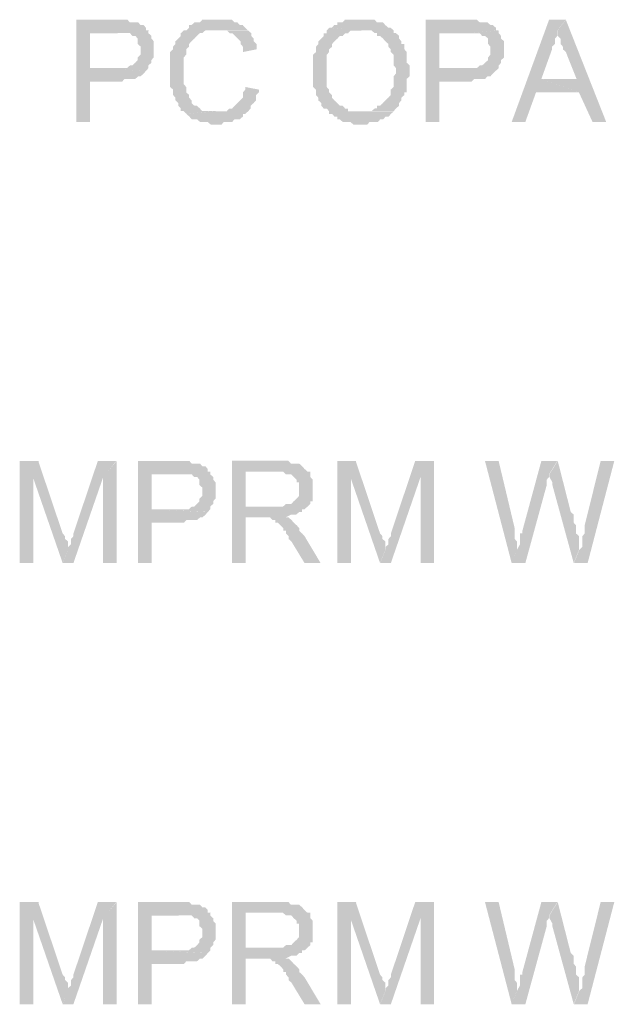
# Model space of a CAD drawing. Header units: millimetres. Extents: x -523 to 1404227, y -783705 to 1038705.
# Tile 202 of 256: x 404619 to 405555, y 249052 to 250601. Entities that reach past the tile are written whole.
import ezdxf

# ---------------------------------------------------------------- set-up
doc = ezdxf.new("R2010")
doc.units = ezdxf.units.MM
doc.linetypes.add('ACAD_ISO08W100', pattern=[36, 24, -3, 6, -3])
doc.layers.add('!!ELEKTRYKA', color=7, linetype='Continuous')

msp = doc.modelspace()

# ---------------------------------------------------------------- hatches: boundary and pattern name
at = {"layer": '!!ELEKTRYKA', "linetype": 'ACAD_ISO08W100'}
for points in [[(404767.17, 250601.06), (404708.08, 250601.06), (404708.08, 250440.21), (404729.65, 250440.21), (404729.65, 250503.71), (404771.86, 250503.71), (404775.61, 250503.71), (404780.3, 250503.71), (404784.05, 250507.93), (404788.74, 250507.93), (404792.49, 250507.93), (404797.18, 250507.93), (404800.93, 250507.93), (404805.62, 250512.15), (404809.38, 250512.15), (404814.06, 250516.37), (404814.06, 250516.37), (404817.82, 250520.68), (404817.82, 250520.68), (404729.65, 250524.9), (404729.65, 250579.87), (404771.86, 250579.87), (404822.51, 250584.18), (404817.82, 250584.18), (404817.82, 250588.4), (404814.06, 250592.62), (404809.38, 250592.62), (404805.62, 250596.84), (404800.93, 250596.84), (404797.18, 250596.84), (404792.49, 250596.84), (404792.49, 250596.84), (404788.74, 250601.06), (404784.05, 250601.06), (404780.3, 250601.06), (404775.61, 250601.06)], [(404927.9, 250601.17), (404927.9, 250601.17), (404923.22, 250601.17), (404919.47, 250601.17), (404914.78, 250601.17), (404911.03, 250601.17), (404906.35, 250601.17), (404902.6, 250596.95), (404897.92, 250596.95), (404894.17, 250596.95), (404889.48, 250592.74), (404889.48, 250592.74), (404885.73, 250592.74), (404885.73, 250588.43), (404881.05, 250584.21), (404877.3, 250584.21), (404872.62, 250579.99), (404872.62, 250575.78), (404868.87, 250571.56), (404864.18, 250567.34), (404864.18, 250563.03), (404864.18, 250563.03), (404860.43, 250558.82), (404860.43, 250558.82), (404860.43, 250554.6), (404855.75, 250550.38), (404855.75, 250546.17), (404855.75, 250541.86), (404855.75, 250537.64), (404855.75, 250529.21), (404855.75, 250524.99), (404855.75, 250520.77), (404855.75, 250516.46), (404855.75, 250512.25), (404855.75, 250508.03), (404855.75, 250503.81), (404855.75, 250499.6), (404855.75, 250495.29), (404860.43, 250491.07), (404860.43, 250486.85), (404860.43, 250482.64), (404864.18, 250478.42), (404864.18, 250478.42), (404864.18, 250474.2), (404868.87, 250469.89), (404868.87, 250465.68), (404872.62, 250461.46), (404872.62, 250457.24), (404877.3, 250457.24), (404881.05, 250453.03), (404927.9, 250457.24), (404927.9, 250457.24), (404919.47, 250457.24), (404914.78, 250457.24), (404911.03, 250457.24), (404906.35, 250457.24), (404902.6, 250461.46), (404902.6, 250461.46), (404897.92, 250465.68), (404894.17, 250465.68), (404889.48, 250469.89), (404889.48, 250474.2), (404885.73, 250478.42), (404885.73, 250482.64), (404881.05, 250486.85), (404881.05, 250486.85), (404881.05, 250491.07), (404881.05, 250495.29), (404877.3, 250499.6), (404877.3, 250503.81), (404877.3, 250508.03), (404877.3, 250512.25), (404877.3, 250516.46), (404877.3, 250520.77), (404877.3, 250520.77), (404877.3, 250524.99), (404877.3, 250529.21), (404877.3, 250533.42), (404877.3, 250537.64), (404877.3, 250541.86), (404881.05, 250546.17), (404881.05, 250550.38), (404881.05, 250554.6), (404885.73, 250558.82), (404885.73, 250563.03), (404889.48, 250567.34), (404894.17, 250571.56), (404894.17, 250571.56), (404897.92, 250575.78), (404897.92, 250575.78), (404902.6, 250579.99), (404906.35, 250579.99), (404911.03, 250584.21), (404914.78, 250584.21), (404919.47, 250584.21), (404923.22, 250584.21), (404927.9, 250584.21), (404978.5, 250584.21), (404973.81, 250588.43), (404970.07, 250592.74), (404965.38, 250592.74), (404965.38, 250592.74), (404961.63, 250596.95), (404956.95, 250596.95), (404953.2, 250601.17), (404948.51, 250601.17), (404944.77, 250601.17), (404940.08, 250601.17), (404936.33, 250601.17)], [(405156.06, 250601.12), (405156.06, 250601.12), (405147.65, 250601.12), (405143.9, 250601.12), (405139.23, 250601.12), (405135.48, 250601.12), (405130.81, 250601.12), (405127.06, 250596.91), (405122.39, 250596.91), (405118.65, 250596.91), (405118.65, 250592.7), (405113.97, 250592.7), (405110.23, 250588.49), (405105.55, 250588.49), (405156.06, 250584.19), (405160.74, 250584.19), (405164.48, 250584.19), (405169.16, 250584.19), (405172.9, 250584.19), (405177.58, 250579.98), (405181.32, 250579.98), (405181.32, 250575.77), (405186, 250575.77), (405190.68, 250571.56), (405194.42, 250567.26), (405194.42, 250567.26), (405199.1, 250563.05), (405199.1, 250558.84), (405202.84, 250554.63), (405202.84, 250550.32), (405207.52, 250546.11), (405207.52, 250541.9), (405207.52, 250537.69), (405207.52, 250533.39), (405207.52, 250529.18), (405211.26, 250524.97), (405211.26, 250520.76), (405211.26, 250516.46), (405207.52, 250512.25), (405207.52, 250508.04), (405207.52, 250503.83), (405207.52, 250499.53), (405207.52, 250495.32), (405202.84, 250491.11), (405202.84, 250486.9), (405202.84, 250482.59), (405199.1, 250478.38), (405194.42, 250474.17), (405194.42, 250474.17), (405194.42, 250474.17), (405190.68, 250469.96), (405186, 250465.66), (405181.32, 250465.66), (405181.32, 250461.45), (405177.58, 250461.45), (405172.9, 250457.24), (405169.16, 250457.24), (405164.48, 250457.24), (405160.74, 250457.24), (405156.06, 250457.24), (405207.52, 250457.24), (405207.52, 250457.24), (405211.26, 250461.45), (405215.94, 250465.66), (405215.94, 250469.96), (405219.68, 250474.17), (405219.68, 250478.38), (405219.68, 250478.38), (405224.36, 250482.59), (405224.36, 250486.9), (405228.1, 250486.9), (405228.1, 250491.11), (405228.1, 250495.32), (405228.1, 250499.53), (405228.1, 250508.04), (405232.77, 250512.25), (405232.77, 250516.46), (405232.77, 250520.76), (405232.77, 250524.97), (405232.77, 250529.18), (405228.1, 250533.39), (405228.1, 250537.69), (405228.1, 250541.9), (405228.1, 250546.11), (405228.1, 250550.32), (405224.36, 250554.63), (405224.36, 250558.84), (405224.36, 250563.05), (405219.68, 250563.05), (405219.68, 250567.26), (405215.94, 250571.56), (405215.94, 250575.77), (405211.26, 250579.98), (405207.52, 250579.98), (405207.52, 250584.19), (405202.84, 250588.49), (405199.1, 250588.49), (405194.42, 250592.7), (405194.42, 250592.7), (405190.68, 250596.91), (405186, 250596.91), (405181.32, 250596.91), (405177.58, 250601.12), (405172.9, 250601.12), (405169.16, 250601.12), (405164.48, 250601.12), (405160.74, 250601.12)], [(405316.93, 250601.18), (405258.05, 250601.18), (405258.05, 250440.25), (405279.54, 250440.25), (405279.54, 250503.79), (405321.6, 250503.79), (405325.34, 250503.79), (405330.01, 250503.79), (405334.68, 250508), (405338.42, 250508), (405343.09, 250508), (405346.83, 250508), (405351.5, 250508), (405355.24, 250512.21), (405359.92, 250512.21), (405363.65, 250516.5), (405363.65, 250516.5), (405368.33, 250520.71), (405368.33, 250520.71), (405279.54, 250524.92), (405279.54, 250579.96), (405321.6, 250579.96), (405372.07, 250584.17), (405368.33, 250584.17), (405368.33, 250588.47), (405363.65, 250592.67), (405359.92, 250592.67), (405355.24, 250596.88), (405351.5, 250596.88), (405346.83, 250596.88), (405343.09, 250596.88), (405343.09, 250596.88), (405338.42, 250601.18), (405334.68, 250601.18), (405330.01, 250601.18), (405325.34, 250601.18)], [(405478.27, 250601.14), (405452.12, 250601.14), (405393.3, 250440.35), (405414.78, 250440.35), (405431.58, 250486.85), (405498.81, 250486.85), (405439.99, 250508.05), (405456.79, 250554.64), (405456.79, 250554.64), (405456.79, 250558.84), (405461.46, 250563.04), (405461.46, 250567.34), (405461.46, 250571.54), (405465.2, 250575.74), (405465.2, 250580.04), (405465.2, 250584.24)], [(405478.49, 250601.07), (405465.43, 250584.18), (405465.43, 250579.98), (405465.43, 250575.68), (405470.09, 250571.48), (405470.09, 250567.28), (405470.09, 250562.99), (405473.83, 250558.79), (405473.83, 250554.59), (405478.49, 250550.3), (405495.3, 250508.01), (405440.22, 250508.01), (405499.03, 250486.82), (405520.5, 250440.24), (405541.97, 250440.24)], [(404821.62, 250584.2), (404770.98, 250579.98), (404770.98, 250579.98), (404779.42, 250579.98), (404784.11, 250579.98), (404787.86, 250579.98), (404787.86, 250579.98), (404792.55, 250579.98), (404796.3, 250575.76), (404800.99, 250575.76), (404804.74, 250571.54), (404804.74, 250571.54), (404804.74, 250567.32), (404804.74, 250563.1), (404809.43, 250558.79), (404809.43, 250554.57), (404809.43, 250550.35), (404809.43, 250546.13), (404804.74, 250541.91), (404804.74, 250537.69), (404800.99, 250533.47), (404800.99, 250533.47), (404796.3, 250529.15), (404792.55, 250529.15), (404787.86, 250524.93), (404784.11, 250524.93), (404779.42, 250524.93), (404775.67, 250524.93), (404770.98, 250524.93), (404728.78, 250524.93), (404817.87, 250520.71), (404821.62, 250524.93), (404821.62, 250529.15), (404826.31, 250533.47), (404826.31, 250537.69), (404830.06, 250541.91), (404830.06, 250546.13), (404830.06, 250550.35), (404830.06, 250554.57), (404830.06, 250554.57), (404830.06, 250558.79), (404830.06, 250563.1), (404830.06, 250567.32), (404826.31, 250571.54), (404826.31, 250575.76), (404821.62, 250579.98)], [(404978.78, 250584.12), (404928.21, 250584.12), (404932.89, 250584.12), (404936.63, 250584.12), (404941.32, 250584.12), (404945.06, 250584.12), (404949.75, 250579.91), (404953.49, 250579.91), (404958.18, 250575.69), (404958.18, 250575.69), (404961.92, 250571.48), (404966.6, 250567.17), (404966.6, 250562.95), (404970.35, 250558.74), (404970.35, 250554.53), (404970.35, 250550.31), (404991.89, 250554.53), (404991.89, 250558.74), (404991.89, 250562.95), (404987.21, 250567.17), (404987.21, 250571.48), (404983.46, 250575.69), (404983.46, 250579.91)], [(405105.97, 250588.37), (405102.23, 250584.16), (405102.23, 250579.86), (405097.55, 250579.86), (405097.55, 250575.65), (405093.81, 250571.44), (405093.81, 250571.44), (405089.13, 250567.23), (405089.13, 250562.92), (405085.38, 250558.71), (405085.38, 250554.5), (405085.38, 250550.29), (405080.71, 250545.99), (405080.71, 250541.78), (405080.71, 250537.57), (405080.71, 250533.36), (405080.71, 250529.05), (405080.71, 250524.84), (405080.71, 250516.42), (405080.71, 250516.42), (405080.71, 250512.12), (405080.71, 250507.91), (405080.71, 250503.7), (405080.71, 250499.49), (405080.71, 250495.18), (405085.38, 250490.97), (405085.38, 250486.76), (405085.38, 250482.55), (405089.13, 250478.25), (405089.13, 250478.25), (405089.13, 250474.04), (405093.81, 250469.83), (405093.81, 250465.62), (405097.55, 250461.31), (405102.23, 250461.31), (405105.97, 250457.1), (405105.97, 250452.89), (405110.65, 250452.89), (405114.39, 250448.68), (405119.07, 250448.68), (405119.07, 250444.38), (405122.81, 250444.38), (405127.49, 250440.17), (405131.23, 250440.17), (405135.91, 250440.17), (405139.65, 250440.17), (405144.33, 250435.96), (405152.75, 250435.96), (405156.49, 250435.96), (405156.49, 250435.96), (405161.17, 250435.96), (405165.85, 250435.96), (405169.59, 250440.17), (405174.27, 250440.17), (405178.01, 250440.17), (405182.69, 250440.17), (405186.43, 250444.38), (405191.11, 250444.38), (405194.85, 250448.68), (405194.85, 250448.68), (405199.53, 250448.68), (405203.28, 250452.89), (405207.95, 250457.1), (405156.49, 250457.1), (405156.49, 250457.1), (405148.07, 250457.1), (405144.33, 250457.1), (405139.65, 250457.1), (405135.91, 250457.1), (405135.91, 250461.31), (405131.23, 250461.31), (405127.49, 250465.62), (405122.81, 250465.62), (405119.07, 250469.83), (405114.39, 250474.04), (405114.39, 250474.04), (405114.39, 250474.04), (405110.65, 250478.25), (405110.65, 250482.55), (405105.97, 250486.76), (405105.97, 250490.97), (405102.23, 250495.18), (405102.23, 250499.49), (405102.23, 250503.7), (405102.23, 250507.91), (405102.23, 250512.12), (405102.23, 250516.42), (405102.23, 250520.63), (405102.23, 250529.05), (405102.23, 250533.36), (405102.23, 250537.57), (405102.23, 250541.78), (405102.23, 250545.99), (405105.97, 250550.29), (405105.97, 250554.5), (405110.65, 250558.71), (405110.65, 250562.92), (405110.65, 250562.92), (405114.39, 250567.23), (405119.07, 250571.44), (405119.07, 250571.44), (405122.81, 250575.65), (405127.49, 250575.65), (405131.23, 250579.86), (405135.91, 250579.86), (405139.65, 250584.16), (405144.33, 250584.16), (405148.07, 250584.16), (405152.75, 250584.16), (405156.49, 250584.16)], [(405372.88, 250584.14), (405321.49, 250579.93), (405321.49, 250579.93), (405329.9, 250579.93), (405334.57, 250579.93), (405338.31, 250579.93), (405338.31, 250579.93), (405342.98, 250579.93), (405346.72, 250575.73), (405351.39, 250575.73), (405356.06, 250571.43), (405356.06, 250571.43), (405356.06, 250567.22), (405356.06, 250563.02), (405359.8, 250558.81), (405359.8, 250554.51), (405359.8, 250550.31), (405359.8, 250546.1), (405356.06, 250541.81), (405356.06, 250537.6), (405351.39, 250533.4), (405351.39, 250533.4), (405346.72, 250529.1), (405342.98, 250529.1), (405338.31, 250524.89), (405334.57, 250524.89), (405329.9, 250524.89), (405326.16, 250524.89), (405321.49, 250524.89), (405279.44, 250524.89), (405368.21, 250520.69), (405372.88, 250524.89), (405372.88, 250529.1), (405376.62, 250533.4), (405376.62, 250537.6), (405381.29, 250541.81), (405381.29, 250546.1), (405381.29, 250550.31), (405381.29, 250554.51), (405381.29, 250554.51), (405381.29, 250558.81), (405381.29, 250563.02), (405381.29, 250567.22), (405376.62, 250571.43), (405376.62, 250575.73), (405372.88, 250579.93)], [(404974.03, 250495.31), (404974.03, 250495.31), (404974.03, 250491.1), (404970.28, 250486.88), (404970.28, 250482.57), (404970.28, 250478.35), (404965.6, 250474.14), (404961.85, 250469.92), (404961.85, 250469.92), (404957.17, 250465.71), (404957.17, 250465.71), (404953.42, 250461.4), (404948.74, 250461.4), (404944.99, 250457.18), (404940.3, 250457.18), (404936.56, 250457.18), (404931.87, 250457.18), (404928.12, 250457.18), (404881.28, 250452.97), (404885.97, 250448.75), (404885.97, 250448.75), (404889.71, 250444.53), (404894.4, 250444.53), (404898.15, 250444.53), (404902.83, 250440.22), (404906.58, 250440.22), (404911.26, 250440.22), (404915.01, 250440.22), (404919.69, 250436.01), (404923.44, 250436.01), (404928.12, 250436.01), (404931.87, 250436.01), (404936.56, 250436.01), (404940.3, 250440.22), (404944.99, 250440.22), (404948.74, 250440.22), (404953.42, 250440.22), (404957.17, 250444.53), (404961.85, 250444.53), (404965.6, 250444.53), (404970.28, 250448.75), (404970.28, 250452.97), (404974.03, 250452.97), (404978.72, 250457.18), (404978.72, 250457.18), (404982.46, 250461.4), (404982.46, 250465.71), (404987.15, 250469.92), (404990.89, 250474.14), (404990.89, 250478.35), (404990.89, 250482.57), (404995.58, 250486.88), (404995.58, 250491.1)], [(404649.09, 249906.84), (404619.06, 249906.84), (404619.06, 249745.98), (404640.65, 249745.98), (404640.65, 249881.41)], [(404648.21, 249906.86), (404639.76, 249881.53), (404686.68, 249746.03), (404695.13, 249767.14), (404695.13, 249771.46), (404695.13, 249775.68), (404695.13, 249779.91), (404690.43, 249784.13), (404690.43, 249788.35), (404686.68, 249792.57)], [(404771.11, 249906.81), (404742.03, 249906.81), (404703.57, 249792.56), (404703.57, 249792.56), (404703.57, 249788.33), (404699.82, 249784.02), (404699.82, 249779.8), (404699.82, 249775.58), (404695.13, 249771.36), (404695.13, 249767.13), (404686.69, 249745.93), (404703.57, 249745.93), (404750.48, 249881.39)], [(404864.43, 249906.84), (404805.38, 249906.84), (404805.38, 249745.9), (404826.93, 249745.9), (404826.93, 249809.45), (404869.11, 249809.45), (404872.86, 249809.45), (404877.55, 249809.45), (404881.3, 249813.67), (404885.99, 249813.67), (404889.74, 249813.67), (404894.42, 249813.67), (404898.17, 249813.67), (404902.86, 249817.89), (404906.61, 249817.89), (404911.29, 249822.11), (404911.29, 249822.11), (404915.04, 249826.33), (404915.04, 249826.33), (404826.93, 249830.64), (404826.93, 249885.66), (404869.11, 249885.66), (404919.73, 249889.88), (404915.04, 249889.88), (404915.04, 249894.1), (404911.29, 249898.31), (404906.61, 249898.31), (404902.86, 249902.53), (404898.17, 249902.53), (404894.42, 249902.53), (404889.74, 249902.53), (404889.74, 249902.53), (404885.99, 249906.84), (404881.3, 249906.84), (404877.55, 249906.84), (404872.86, 249906.84)], [(405025.15, 249906.93), (404953.05, 249906.93), (404953.05, 249746.06), (404974.58, 249746.06), (404974.58, 249817.97), (404999.87, 249817.97), (405037.33, 249817.97), (405037.33, 249817.97), (405045.75, 249822.19), (405050.44, 249822.19), (405054.18, 249822.19), (405058.86, 249826.49), (405063.55, 249826.49), (405063.55, 249830.71), (405067.29, 249830.71), (405071.97, 249834.92), (405071.97, 249834.92), (404974.58, 249834.92), (404974.58, 249889.98), (405025.15, 249889.98), (405071.97, 249889.98), (405067.29, 249894.2), (405063.55, 249898.41), (405063.55, 249898.41), (405058.86, 249902.63), (405054.18, 249902.63), (405054.18, 249902.63), (405050.44, 249902.63), (405045.75, 249902.63), (405042.01, 249906.93), (405033.58, 249906.93), (405028.9, 249906.93)], [(405148.59, 249906.8), (405118.66, 249906.8), (405118.66, 249745.91), (405140.17, 249745.91), (405140.17, 249881.45)], [(405147.78, 249906.89), (405139.36, 249881.45), (405186.12, 249746.02), (405194.54, 249767.16), (405194.54, 249771.37), (405194.54, 249775.67), (405194.54, 249779.88), (405189.87, 249784.09), (405189.87, 249788.39), (405186.12, 249792.6)], [(405271.37, 249906.79), (405241.45, 249906.79), (405203.11, 249792.53), (405203.11, 249792.53), (405203.11, 249788.32), (405199.37, 249784.02), (405199.37, 249779.81), (405199.37, 249775.61), (405194.7, 249771.31), (405194.7, 249767.1), (405186.28, 249745.97), (405203.11, 249745.97), (405249.86, 249881.45)], [(405372.69, 249906.87), (405351.21, 249906.87), (405393.24, 249745.94), (405401.64, 249767.14), (405401.64, 249771.35), (405401.64, 249775.64), (405401.64, 249779.85), (405397.91, 249784.05), (405397.91, 249788.34), (405397.91, 249792.55), (405397.91, 249796.75), (405397.91, 249801.05)], [(405465.2, 249906.92), (405439.99, 249906.92), (405410.11, 249796.83), (405410.11, 249796.83), (405410.11, 249792.63), (405406.37, 249792.63), (405406.37, 249788.33), (405406.37, 249779.93), (405406.37, 249775.63), (405401.7, 249767.23), (405393.3, 249746.04), (405414.78, 249746.04), (405448.39, 249868.82), (405448.39, 249868.82), (405448.39, 249873.02), (405448.39, 249877.22), (405452.12, 249881.52), (405452.12, 249885.72)], [(405465.71, 249906.89), (405452.64, 249885.7), (405452.64, 249885.7), (405452.64, 249881.5), (405452.64, 249881.5), (405457.31, 249873.01), (405457.31, 249868.81), (405490.91, 249745.98), (405499.31, 249767.16), (405499.31, 249771.46), (405499.31, 249775.66), (405499.31, 249779.86), (405499.31, 249784.15), (405499.31, 249788.35), (405494.65, 249792.55), (405494.65, 249796.85), (405494.65, 249801.05), (405494.65, 249805.25), (405490.91, 249809.54), (405490.91, 249813.74), (405490.91, 249822.23), (405486.24, 249826.43)], [(405554.74, 249906.78), (405533.28, 249906.78), (405508.08, 249805.16), (405508.08, 249796.76), (405508.08, 249792.47), (405504.35, 249788.27), (405504.35, 249783.98), (405504.35, 249779.78), (405504.35, 249775.58), (405504.35, 249771.29), (405499.68, 249767.09), (405491.29, 249745.9), (405512.75, 249745.9)], [(404918.86, 249889.99), (404868.25, 249885.68), (404868.25, 249885.68), (404876.69, 249885.68), (404881.37, 249885.68), (404885.12, 249885.68), (404885.12, 249885.68), (404889.81, 249885.68), (404893.56, 249881.46), (404898.24, 249881.46), (404901.99, 249877.24), (404901.99, 249877.24), (404901.99, 249873.03), (404901.99, 249868.81), (404906.68, 249864.59), (404906.68, 249860.28), (404906.68, 249856.06), (404906.68, 249851.85), (404901.99, 249847.63), (404901.99, 249843.41), (404898.24, 249839.19), (404898.24, 249839.19), (404893.56, 249834.88), (404889.81, 249834.88), (404885.12, 249830.66), (404881.37, 249830.66), (404876.69, 249830.66), (404872.94, 249830.66), (404868.25, 249830.66), (404826.08, 249830.66), (404915.11, 249826.45), (404918.86, 249830.66), (404918.86, 249834.88), (404923.55, 249839.19), (404923.55, 249843.41), (404927.3, 249847.63), (404927.3, 249851.85), (404927.3, 249856.06), (404927.3, 249860.28), (404927.3, 249860.28), (404927.3, 249864.59), (404927.3, 249868.81), (404927.3, 249873.03), (404923.55, 249877.24), (404923.55, 249881.46), (404918.86, 249885.68)], [(405071.81, 249889.88), (405025, 249889.88), (405029.68, 249889.88), (405033.43, 249889.88), (405038.11, 249885.66), (405041.85, 249885.66), (405046.53, 249885.66), (405050.28, 249881.45), (405050.28, 249881.45), (405054.96, 249877.24), (405054.96, 249873.02), (405058.7, 249873.02), (405058.7, 249868.72), (405058.7, 249860.29), (405058.7, 249860.29), (405058.7, 249856.08), (405058.7, 249851.77), (405054.96, 249847.56), (405054.96, 249847.56), (405050.28, 249843.34), (405046.53, 249839.13), (405041.85, 249839.13), (405041.85, 249839.13), (405038.11, 249839.13), (405033.43, 249834.92), (405029.68, 249834.92), (405025, 249834.92), (405021.25, 249834.92), (404974.44, 249834.92), (405071.81, 249834.92), (405076.49, 249839.13), (405076.49, 249843.34), (405080.24, 249843.34), (405080.24, 249847.56), (405080.24, 249851.77), (405080.24, 249856.08), (405080.24, 249860.29), (405080.24, 249864.5), (405080.24, 249868.72), (405080.24, 249873.02), (405080.24, 249877.24), (405076.49, 249881.45), (405076.49, 249885.66), (405076.49, 249889.88)], [(405038.35, 249817.91), (404999.97, 249817.91), (405004.65, 249817.91), (405008.4, 249817.91), (405013.08, 249817.91), (405013.08, 249817.91), (405016.82, 249813.7), (405021.5, 249813.7), (405021.5, 249809.49), (405025.25, 249809.49), (405029.93, 249805.18), (405033.67, 249800.97), (405033.67, 249796.76), (405038.35, 249796.76), (405038.35, 249792.54), (405042.1, 249788.33), (405042.1, 249784.03), (405046.78, 249779.81), (405067.37, 249745.93), (405092.65, 249745.93), (405067.37, 249788.33), (405067.37, 249788.33), (405063.63, 249792.54), (405058.95, 249796.76), (405058.95, 249800.97), (405055.2, 249805.18), (405050.52, 249809.49), (405050.52, 249809.49), (405046.78, 249813.7), (405046.78, 249813.7), (405042.1, 249817.91)], [(404649.09, 249212.56), (404619.06, 249212.56), (404619.06, 249051.7), (404640.65, 249051.7), (404640.65, 249187.12)], [(404648.21, 249212.58), (404639.76, 249187.25), (404686.68, 249051.75), (404695.13, 249072.86), (404695.13, 249077.18), (404695.13, 249081.4), (404695.13, 249085.62), (404690.43, 249089.85), (404690.43, 249094.07), (404686.68, 249098.29)], [(404771.11, 249212.55), (404742.03, 249212.55), (404703.57, 249098.2), (404703.57, 249098.2), (404703.57, 249093.98), (404699.82, 249089.76), (404699.82, 249085.54), (404699.82, 249081.32), (404695.13, 249077.1), (404695.13, 249072.88), (404686.69, 249051.68), (404703.57, 249051.68), (404750.48, 249187.13)], [(404864.43, 249212.56), (404805.38, 249212.56), (404805.38, 249051.62), (404826.93, 249051.62), (404826.93, 249115.17), (404869.11, 249115.17), (404872.86, 249115.17), (404877.55, 249115.17), (404881.3, 249119.39), (404885.99, 249119.39), (404889.74, 249119.39), (404894.42, 249119.39), (404898.17, 249119.39), (404902.86, 249123.61), (404906.61, 249123.61), (404911.29, 249127.83), (404911.29, 249127.83), (404915.04, 249132.05), (404915.04, 249132.05), (404826.93, 249136.36), (404826.93, 249191.38), (404869.11, 249191.38), (404919.73, 249195.6), (404915.04, 249195.6), (404915.04, 249199.81), (404911.29, 249204.03), (404906.61, 249204.03), (404902.86, 249208.25), (404898.17, 249208.25), (404894.42, 249208.25), (404889.74, 249208.25), (404889.74, 249208.25), (404885.99, 249212.56), (404881.3, 249212.56), (404877.55, 249212.56), (404872.86, 249212.56)], [(405025.15, 249212.57), (404953.05, 249212.57), (404953.05, 249051.7), (404974.58, 249051.7), (404974.58, 249123.71), (404999.87, 249123.71), (405037.33, 249123.71), (405037.33, 249123.71), (405045.75, 249127.92), (405050.44, 249127.92), (405054.18, 249127.92), (405058.86, 249132.14), (405063.55, 249132.14), (405063.55, 249136.44), (405067.29, 249136.44), (405071.97, 249140.66), (405071.97, 249140.66), (404974.58, 249140.66), (404974.58, 249195.62), (405025.15, 249195.62), (405071.97, 249195.62), (405067.29, 249199.93), (405063.55, 249204.15), (405063.55, 249204.15), (405058.86, 249208.36), (405054.18, 249208.36), (405054.18, 249208.36), (405050.44, 249208.36), (405045.75, 249208.36), (405042.01, 249212.57), (405033.58, 249212.57), (405028.9, 249212.57)], [(405148.59, 249212.54), (405118.66, 249212.54), (405118.66, 249051.65), (405140.17, 249051.65), (405140.17, 249187.09)], [(405147.78, 249212.63), (405139.36, 249187.19), (405186.12, 249051.76), (405194.54, 249072.9), (405194.54, 249077.11), (405194.54, 249081.32), (405194.54, 249085.62), (405189.87, 249089.83), (405189.87, 249094.04), (405186.12, 249098.34)], [(405271.37, 249212.55), (405241.45, 249212.55), (405203.11, 249098.2), (405203.11, 249098.2), (405203.11, 249094), (405199.37, 249089.79), (405199.37, 249085.49), (405199.37, 249081.28), (405194.7, 249077.07), (405194.7, 249072.86), (405186.28, 249051.64), (405203.11, 249051.64), (405249.86, 249187.12)], [(405372.69, 249212.55), (405351.21, 249212.55), (405393.24, 249051.71), (405401.64, 249072.82), (405401.64, 249077.12), (405401.64, 249081.32), (405401.64, 249085.52), (405397.91, 249089.82), (405397.91, 249094.02), (405397.91, 249098.23), (405397.91, 249102.52), (405397.91, 249106.72)], [(405465.2, 249212.6), (405439.99, 249212.6), (405410.11, 249102.51), (405410.11, 249102.51), (405410.11, 249098.31), (405406.37, 249098.31), (405406.37, 249094.11), (405406.37, 249085.61), (405406.37, 249081.41), (405401.7, 249072.91), (405393.3, 249051.72), (405414.78, 249051.72), (405448.39, 249174.5), (405448.39, 249174.5), (405448.39, 249178.71), (405448.39, 249183), (405452.12, 249187.2), (405452.12, 249191.4)], [(405465.71, 249212.56), (405452.64, 249191.47), (405452.64, 249191.47), (405452.64, 249187.18), (405452.64, 249187.18), (405457.31, 249178.77), (405457.31, 249174.48), (405490.91, 249051.74), (405499.31, 249072.93), (405499.31, 249077.13), (405499.31, 249081.33), (405499.31, 249085.63), (405499.31, 249089.83), (405499.31, 249094.03), (405494.65, 249098.32), (405494.65, 249102.52), (405494.65, 249106.72), (405494.65, 249111.01), (405490.91, 249115.21), (405490.91, 249119.51), (405490.91, 249127.91), (405486.24, 249132.2)], [(405554.74, 249212.53), (405533.28, 249212.53), (405508.08, 249110.92), (405508.08, 249102.42), (405508.08, 249098.22), (405504.35, 249093.93), (405504.35, 249089.73), (405504.35, 249085.53), (405504.35, 249081.24), (405504.35, 249077.04), (405499.68, 249072.84), (405491.29, 249051.66), (405512.75, 249051.66)], [(404918.86, 249195.71), (404868.25, 249191.4), (404868.25, 249191.4), (404876.69, 249191.4), (404881.37, 249191.4), (404885.12, 249191.4), (404885.12, 249191.4), (404889.81, 249191.4), (404893.56, 249187.18), (404898.24, 249187.18), (404901.99, 249182.96), (404901.99, 249182.96), (404901.99, 249178.75), (404901.99, 249174.53), (404906.68, 249170.22), (404906.68, 249166), (404906.68, 249161.78), (404906.68, 249157.57), (404901.99, 249153.35), (404901.99, 249149.13), (404898.24, 249144.82), (404898.24, 249144.82), (404893.56, 249140.6), (404889.81, 249140.6), (404885.12, 249136.38), (404881.37, 249136.38), (404876.69, 249136.38), (404872.94, 249136.38), (404868.25, 249136.38), (404826.08, 249136.38), (404915.11, 249132.17), (404918.86, 249136.38), (404918.86, 249140.6), (404923.55, 249144.82), (404923.55, 249149.13), (404927.3, 249153.35), (404927.3, 249157.57), (404927.3, 249161.78), (404927.3, 249166), (404927.3, 249166), (404927.3, 249170.22), (404927.3, 249174.53), (404927.3, 249178.75), (404923.55, 249182.96), (404923.55, 249187.18), (404918.86, 249191.4)], [(405071.81, 249195.62), (405025, 249195.62), (405029.68, 249195.62), (405033.43, 249195.62), (405038.11, 249191.4), (405041.85, 249191.4), (405046.53, 249191.4), (405050.28, 249187.19), (405050.28, 249187.19), (405054.96, 249182.98), (405054.96, 249178.67), (405058.7, 249178.67), (405058.7, 249174.46), (405058.7, 249166.03), (405058.7, 249166.03), (405058.7, 249161.72), (405058.7, 249157.51), (405054.96, 249153.3), (405054.96, 249153.3), (405050.28, 249149.08), (405046.53, 249144.87), (405041.85, 249144.87), (405041.85, 249144.87), (405038.11, 249144.87), (405033.43, 249140.56), (405029.68, 249140.56), (405025, 249140.56), (405021.25, 249140.56), (404974.44, 249140.56), (405071.81, 249140.56), (405076.49, 249144.87), (405076.49, 249149.08), (405080.24, 249149.08), (405080.24, 249153.3), (405080.24, 249157.51), (405080.24, 249161.72), (405080.24, 249166.03), (405080.24, 249170.24), (405080.24, 249174.46), (405080.24, 249178.67), (405080.24, 249182.98), (405076.49, 249187.19), (405076.49, 249191.4), (405076.49, 249195.62)], [(405038.35, 249123.68), (404999.97, 249123.68), (405004.65, 249123.68), (405008.4, 249123.68), (405013.08, 249123.68), (405013.08, 249123.68), (405016.82, 249119.37), (405021.5, 249119.37), (405021.5, 249115.16), (405025.25, 249115.16), (405029.93, 249110.94), (405033.67, 249106.73), (405033.67, 249102.52), (405038.35, 249102.52), (405038.35, 249098.21), (405042.1, 249094), (405042.1, 249089.79), (405046.78, 249085.57), (405067.37, 249051.69), (405092.65, 249051.69), (405067.37, 249094), (405067.37, 249094), (405063.63, 249098.21), (405058.95, 249102.52), (405058.95, 249106.73), (405055.2, 249110.94), (405050.52, 249115.16), (405050.52, 249115.16), (405046.78, 249119.37), (405046.78, 249119.37), (405042.1, 249123.68)]]:
    msp.add_hatch(color=7, dxfattribs=at).paths.add_polyline_path(points)

# ---------------------------------------------------------------- linework, layer by layer
at = {"layer": '!!ELEKTRYKA', "color": 7, "linetype": 'ACAD_ISO08W100', "lineweight": -3}
for points in [[(404771.74, 249906.83), (404750.17, 249881.41), (404771.74, 249745.92), (404750.17, 249745.92)], [(405271.26, 249906.82), (405249.77, 249881.4), (405271.26, 249745.98), (405249.77, 249745.98)], [(404771.74, 249212.58), (404750.17, 249187.16), (404771.74, 249051.67), (404750.17, 249051.67)], [(405271.26, 249212.5), (405249.77, 249187.18), (405271.26, 249051.66), (405249.77, 249051.66)]]:
    msp.add_solid(points, dxfattribs=at)

doc.saveas('drawing.dxf')
